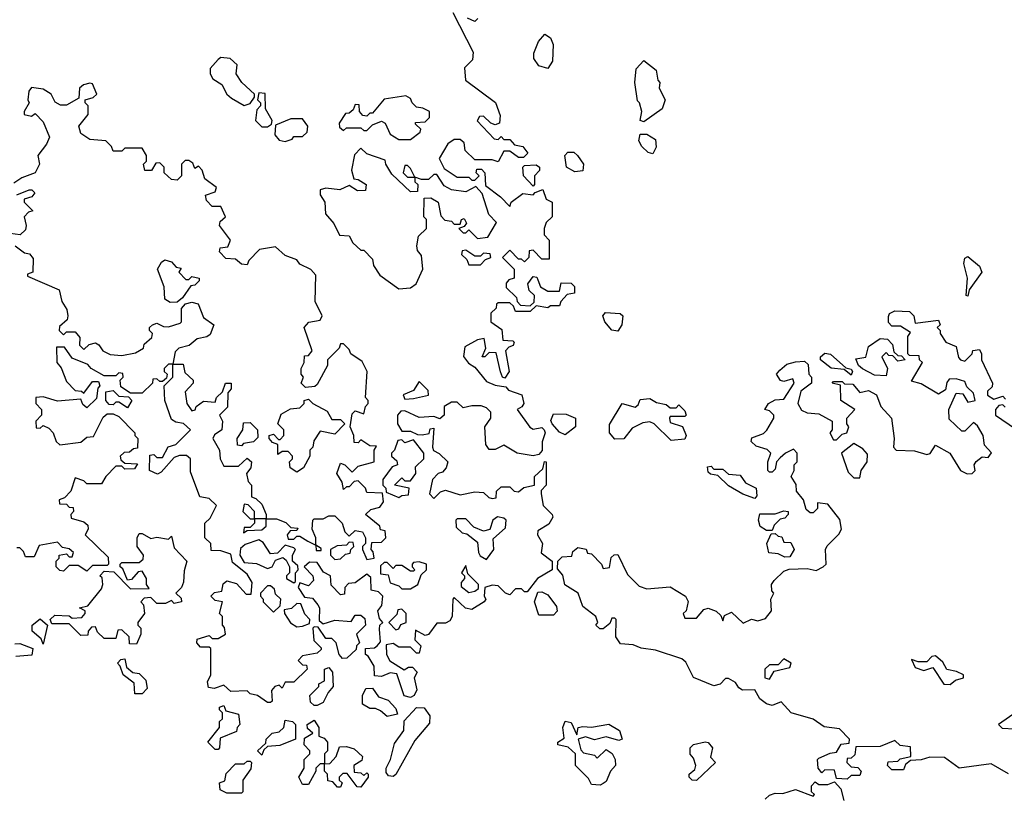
# Model space of a CAD drawing. Extents: x 2380107 to 2585170, y 384273 to 546161.
# Tile 204 of 256: x 2505745 to 2509120, y 450619 to 453280. Entities that reach past the tile are written whole.
import ezdxf

# ---------------------------------------------------------------- set-up
doc = ezdxf.new("R2010")
doc.units = 0

msp = doc.modelspace()

# ---------------------------------------------------------------- linework, layer by layer
at = {"layer": '0CON05XD'}
for points in [[(2507230, 453305), (2507299.3, 453169.3), (2507297, 453143), (2507270, 453115), (2507273, 453073), (2507376.4, 452996.4), (2507391.7, 452951.7), (2507390, 452925), (2507375, 452920), (2507360, 452925), (2507335, 452950), (2507321.7, 452948.3), (2507313, 452933), (2507371.7, 452871.7), (2507385, 452870), (2507395, 452880), (2507405, 452870), (2507425, 452870), (2507441.7, 452851.7), (2507470, 452845), (2507487, 452823), (2507471.7, 452808.3), (2507455, 452807.5), (2507425, 452830), (2507405, 452830), (2507385, 452792.5), (2507365, 452800), (2507305, 452800), (2507271.7, 452831.7), (2507268.3, 452858.3), (2507255, 452870), (2507235, 452870), (2507212.5, 452855), (2507182.5, 452805), (2507200.7, 452770.7), (2507245, 452740), (2507285, 452740), (2507295, 452730), (2507305, 452730), (2507320, 452745), (2507310, 452755), (2507311.7, 452768.3), (2507328.3, 452768.3), (2507340, 452755), (2507341.7, 452711.7), (2507393, 452673), (2507425, 452640), (2507430, 452655), (2507470, 452685), (2507505, 452680), (2507511.7, 452688.3), (2507538.3, 452698.3), (2507550, 452665), (2507570, 452655), (2507570, 452605), (2507550, 452585), (2507542.5, 452565), (2507543, 452543), (2507560, 452525), (2507560, 452460), (2507535, 452460), (2507505, 452490), (2507491.7, 452488.3), (2507490, 452465), (2507475, 452450), (2507465, 452460), (2507455, 452460), (2507425, 452490), (2507400, 452465), (2507440, 452425), (2507440, 452395), (2507421.7, 452388.3), (2507413, 452377), (2507413, 452363), (2507448.3, 452328.3), (2507450, 452315), (2507461.7, 452301.7), (2507495, 452300), (2507508.3, 452311.7), (2507510, 452335), (2507491.7, 452351.7), (2507487.5, 452375), (2507505, 452400), (2507518.3, 452398.3), (2507521.7, 452388.3), (2507530, 452365), (2507555, 452350), (2507595, 452350), (2507601.7, 452378.3), (2507635, 452377.5), (2507646.4, 452366.4), (2507647, 452343), (2507621.7, 452338.3), (2507600, 452315), (2507595, 452300), (2507565, 452300), (2507555, 452292.5), (2507515, 452300), (2507495, 452280), (2507445, 452280), (2507438.3, 452298.3), (2507425, 452310), (2507385, 452310), (2507380, 452305), (2507378.3, 452291.7), (2507360, 452275), (2507360, 452245), (2507398.3, 452218.3), (2507401.7, 452181.7), (2507435, 452180), (2507440, 452175), (2507436.4, 452163.6), (2507421.7, 452158.3), (2507410, 452145), (2507422.5, 452075), (2507408.3, 452051.7), (2507400, 452055), (2507393.3, 452073.3), (2507378.3, 452138.3), (2507355, 452140), (2507340, 452125), (2507330, 452125), (2507342.5, 452155), (2507337.5, 452187.5), (2507315, 452183.3), (2507271.2, 452158.8), (2507266.4, 452126.4), (2507283.6, 452103.6), (2507305, 452090), (2507345, 452040), (2507375, 452027.5), (2507411.7, 452021.7), (2507421.2, 452011.2), (2507466.7, 451995), (2507473.3, 451965), (2507466.4, 451953.6), (2507450, 451945), (2507493.6, 451883.6), (2507505, 451877.5), (2507535, 451882.5), (2507542.5, 451875), (2507546, 451865), (2507536.4, 451833.6), (2507535.9, 451804.1), (2507525, 451790), (2507505, 451786.2), (2507450, 451795), (2507405, 451822.5), (2507375, 451807.5), (2507355, 451807.5), (2507342.5, 451825), (2507340, 451885), (2507360, 451915), (2507360, 451935), (2507345, 451950), (2507327, 451957), (2507295, 451957.5), (2507265, 451950), (2507245, 451970), (2507225, 451970), (2507200, 451955), (2507200, 451925), (2507185, 451912.5), (2507165, 451920), (2507115, 451917.5), (2507065, 451940), (2507051.7, 451938.3), (2507040, 451925), (2507040, 451895), (2507055, 451870), (2507085, 451870), (2507108.3, 451858.3), (2507125, 451857.5), (2507148.3, 451861.7), (2507151.7, 451878.3), (2507165, 451880), (2507160, 451815), (2507163.6, 451803.6), (2507183.3, 451793.3), (2507212.5, 451765), (2507207.5, 451745), (2507195, 451730), (2507180, 451725), (2507160, 451705), (2507150, 451655), (2507165, 451640), (2507187.5, 451662.5), (2507205, 451667.5), (2507255, 451652.5), (2507305, 451662.5), (2507335, 451660), (2507353, 451643), (2507365, 451640), (2507378.3, 451641.7), (2507380, 451665), (2507395, 451680), (2507425, 451680), (2507440, 451665), (2507455, 451662.5), (2507473.3, 451676.7), (2507510, 451685), (2507510, 451715), (2507538.3, 451741.7), (2507543.6, 451766.4), (2507550, 451765), (2507550, 451685), (2507533, 451667), (2507532.5, 451655), (2507540, 451615), (2507570, 451585), (2507572.5, 451575), (2507558.8, 451551.2), (2507521.7, 451528.3), (2507520, 451515), (2507537.5, 451485), (2507533, 451453), (2507570, 451425), (2507570, 451395), (2507520, 451365), (2507485, 451320), (2507475, 451320), (2507465, 451330), (2507445, 451330), (2507425, 451310), (2507410, 451315), (2507385, 451340), (2507365, 451342.5), (2507340, 451335), (2507337.5, 451305), (2507342.5, 451295), (2507337.5, 451285), (2507295, 451258.8), (2507273.3, 451263.3), (2507235, 451300), (2507230, 451295), (2507227.5, 451235), (2507219.3, 451220.7), (2507205, 451212.5), (2507175, 451212.5), (2507147, 451173), (2507135, 451170), (2507101.7, 451188.3), (2507100, 451155), (2507120, 451135), (2507115, 451110), (2507105, 451110), (2507085, 451130), (2507045, 451130), (2507025, 451142.5), (2507001.7, 451138.3), (2507002.5, 451105), (2507013.6, 451083.6), (2507062.5, 451052.5), (2507078.3, 451061.7), (2507091.7, 451061.7), (2507107.5, 451045), (2507097.5, 451025), (2507106.4, 450983.6), (2507097.5, 450965), (2507085, 450957.5), (2507063.3, 450963.3), (2507038.3, 451038.3), (2507015, 451042.5), (2506985, 451030), (2506961.7, 451031.7), (2506960, 451065), (2506939.3, 451099.3), (2506930, 451105), (2506930, 451125), (2506961.7, 451128.3), (2506970, 451135)], [(2507316.1, 453283.9), (2507305, 453273.8), (2507280, 453285)], [(2507555, 453112.5), (2507525, 453122.5), (2507507, 453147), (2507507.5, 453165), (2507523.3, 453205), (2507545, 453230), (2507565, 453217.5), (2507573.3, 453195), (2507571.7, 453138.3), (2507555, 453112.5)], [(2506515, 452986), (2506535, 452992.5), (2506550, 453015), (2506550, 453025), (2506506, 453065), (2506487.5, 453095), (2506490, 453125), (2506467, 453147), (2506435, 453150), (2506425, 453143.8), (2506397.7, 453112.3), (2506397.5, 453095), (2506406.9, 453076.9), (2506438.5, 453058.5), (2506454.6, 453024.6), (2506471.2, 453011.2), (2506515, 452986)], [(2507885, 452930), (2507872.5, 452935), (2507877.5, 452965), (2507870, 452995), (2507862.5, 453002.5), (2507853.8, 453065), (2507858.3, 453111.7), (2507885, 453140), (2507927, 453107), (2507933, 453073), (2507940, 453065), (2507937.5, 453045), (2507957.5, 453005), (2507947.5, 452975), (2507885, 452930)], [(2506970, 451135), (2506981.7, 451148.3), (2506978.3, 451191.7), (2506980, 451205), (2506990, 451215), (2506978.3, 451228.3), (2506972.5, 451255), (2506987, 451273), (2506990, 451305), (2506975, 451320), (2506950, 451325), (2506948.3, 451368.3), (2506935, 451380), (2506895, 451350), (2506871.7, 451348.3), (2506860, 451335), (2506858.3, 451311.7), (2506845, 451310), (2506813, 451343), (2506810, 451375), (2506787, 451387), (2506765, 451420), (2506738.3, 451421.7), (2506720, 451405), (2506750, 451375), (2506751.7, 451358.3), (2506735, 451340), (2506705, 451350), (2506700, 451335), (2506721.7, 451301.7), (2506748.3, 451298.3), (2506767.5, 451275), (2506772.5, 451265), (2506771.7, 451221.7), (2506785, 451210), (2506825, 451222.5), (2506881.7, 451218.3), (2506895, 451240), (2506915, 451240), (2506928.3, 451228.3), (2506930, 451205), (2506900, 451175), (2506910, 451145), (2506900, 451135), (2506898.3, 451121.7), (2506867, 451093), (2506851.7, 451091.7), (2506840, 451105), (2506830, 451145), (2506815, 451160), (2506795, 451160), (2506768.3, 451198.3), (2506755, 451200), (2506750, 451195), (2506753, 451153), (2506778.3, 451128.3), (2506778.3, 451121.7), (2506765, 451110), (2506715, 451100), (2506700, 451085), (2506715, 451070), (2506728.3, 451068.3), (2506730, 451055), (2506685, 451010), (2506655, 451010), (2506645, 450990), (2506635, 451000), (2506620, 450995), (2506608.3, 450981.7), (2506610, 450945), (2506605, 450940), (2506595, 450940), (2506560, 450965), (2506535, 450970), (2506525, 450980), (2506468.3, 450978.3), (2506445, 451000), (2506411.7, 450988.3), (2506391.7, 450991.7), (2506388.3, 451011.7), (2506400, 451035), (2506400, 451125), (2506395, 451130), (2506365, 451130), (2506352.5, 451145), (2506353, 451157), (2506395, 451170), (2506405, 451160), (2506425, 451160), (2506450, 451175), (2506447, 451197), (2506440, 451205), (2506440, 451235), (2506430, 451245), (2506440, 451285), (2506415, 451290), (2506400, 451305), (2506413, 451317), (2506438.3, 451321.7), (2506443, 451347), (2506455, 451357.5), (2506488.3, 451348.3), (2506521.7, 451311.7), (2506538.3, 451311.7), (2506541.7, 451351.7), (2506525, 451380), (2506475, 451420), (2506468.3, 451448.3), (2506435, 451460), (2506401.7, 451461.7), (2506400, 451485), (2506380, 451505), (2506380, 451555), (2506398.3, 451571.7), (2506420, 451615), (2506395, 451640), (2506362.5, 451645), (2506330.7, 451730.7), (2506330, 451775), (2506317, 451787), (2506293, 451787), (2506275, 451780), (2506230, 451730), (2506217, 451723), (2506190, 451735), (2506191.7, 451788.3), (2506205, 451790), (2506215, 451780), (2506235, 451780), (2506253.6, 451816.4), (2506280, 451825), (2506330, 451875), (2506307, 451897), (2506280.7, 451900.7), (2506265, 451910), (2506242.5, 451975), (2506240, 452025), (2506270, 452055), (2506270, 452100), (2506305, 452100), (2506311.7, 452071.7), (2506340, 452045), (2506340, 452035), (2506312.5, 452005), (2506317.5, 451965), (2506335, 451940), (2506346.7, 451943.3), (2506350, 451955), (2506375, 451972.5), (2506415, 451970), (2506420, 451985), (2506440, 452005), (2506450, 452035), (2506470, 452035), (2506470, 452015), (2506458.3, 452001.7), (2506457, 451953), (2506430, 451925), (2506440, 451905), (2506437.5, 451875), (2506412.5, 451857.5), (2506407.5, 451845), (2506430, 451805), (2506432.5, 451775), (2506445, 451750), (2506495, 451750), (2506525, 451777.5), (2506540, 451765), (2506537.5, 451745), (2506522.5, 451725), (2506528.3, 451698.3), (2506540, 451685), (2506540, 451645), (2506555, 451640), (2506575, 451620), (2506590, 451585), (2506590, 451570), (2506550, 451570), (2506550, 451595), (2506528.3, 451618.3), (2506515, 451620), (2506510, 451595), (2506535, 451570), (2506550, 451570), (2506550, 451555), (2506535, 451540), (2506515, 451540), (2506511.7, 451521.7), (2506525, 451530), (2506575, 451532.5), (2506590, 451545), (2506590, 451570), (2506625, 451570), (2506657, 451557), (2506675, 451540), (2506698.3, 451538.3), (2506695, 451530), (2506671.7, 451528.3), (2506662.5, 451515), (2506665, 451500), (2506685, 451500), (2506695, 451510), (2506705, 451510), (2506733, 451493), (2506760, 451480), (2506761.7, 451461.7), (2506778.3, 451461.7), (2506778.3, 451468.3), (2506760, 451480), (2506760, 451505), (2506747.5, 451535), (2506750, 451565), (2506755, 451570), (2506785, 451570), (2506805, 451580), (2506825, 451580), (2506850, 451555), (2506860, 451525), (2506875, 451510), (2506895, 451530), (2506920, 451525), (2506930, 451505), (2506930, 451485), (2506920, 451475), (2506920, 451465), (2506935, 451430), (2506960, 451435), (2506957, 451457), (2506950, 451465), (2506951.7, 451488.3), (2506985, 451490), (2507000, 451505), (2506998.3, 451528.3), (2506981.7, 451531.7), (2506980, 451545), (2506930, 451585), (2506948.3, 451601.7), (2506980, 451610), (2506991.7, 451628.3), (2506988.3, 451658.3), (2506935, 451660), (2506930, 451675), (2506905, 451700), (2506891.7, 451698.3), (2506875, 451680), (2506865, 451680), (2506855, 451670), (2506850, 451695), (2506832.5, 451725), (2506845, 451760), (2506860, 451755), (2506885, 451730), (2506905, 451750), (2506960, 451765), (2506960, 451805), (2506968.3, 451818.3), (2506945, 451820), (2506915, 451840), (2506905, 451830), (2506891.7, 451831.7), (2506890, 451855), (2506877.5, 451885), (2506885, 451930), (2506895, 451940), (2506925, 451930), (2506930, 451955), (2506940, 451965), (2506940, 451975), (2506930, 451985), (2506936.7, 452075), (2506919.3, 452109.3), (2506880, 452135), (2506875, 452150), (2506855, 452170), (2506845, 452170), (2506840, 452155), (2506800, 452115), (2506800, 452095), (2506765, 452030), (2506757, 452023), (2506725, 452020), (2506710, 452035), (2506717.5, 452055), (2506710, 452065), (2506710, 452085), (2506720, 452105), (2506721.7, 452128.3), (2506735, 452130), (2506747.5, 452145), (2506720, 452225), (2506736.4, 452243.6), (2506775, 452250), (2506782.5, 452265), (2506757.5, 452315), (2506760, 452405), (2506743.6, 452423.6), (2506705, 452442.5), (2506695, 452457.5), (2506655, 452472.5), (2506621.7, 452501.7), (2506567.5, 452492.5), (2506530, 452455), (2506525, 452440), (2506505, 452442.5), (2506485, 452460), (2506451.7, 452461.7), (2506430, 452485), (2506431.7, 452498.3), (2506458.3, 452501.7), (2506467.5, 452525), (2506430, 452575), (2506431.7, 452588.3), (2506450, 452605), (2506435, 452640), (2506405, 452640), (2506385, 452660), (2506381.7, 452678.3), (2506415, 452690), (2506420, 452705), (2506380, 452735), (2506370, 452765), (2506358.3, 452778.3), (2506345, 452770), (2506338.3, 452788.3), (2506325, 452797.5), (2506312.5, 452797.5), (2506300, 452785), (2506300, 452745), (2506285, 452730), (2506265, 452732.5), (2506240, 452755), (2506240, 452775), (2506225, 452790), (2506211.7, 452788.3), (2506197, 452763), (2506173.6, 452763.6), (2506170, 452785), (2506180, 452795), (2506180, 452815), (2506165, 452840), (2506105, 452840), (2506095, 452830), (2506065, 452830), (2506060, 452845), (2506040, 452865), (2505985, 452870), (2505955, 452890), (2505947.5, 452915), (2505980, 452955), (2505980, 452985), (2505970, 452995), (2505970, 453005), (2505996.7, 453013.3), (2506010, 453025), (2505995, 453060), (2505985, 453062.5), (2505963.3, 453056.7), (2505950, 453045), (2505948.3, 453011.7), (2505905, 452987.5), (2505885, 452987.5), (2505867, 452997), (2505852.5, 453025), (2505825, 453042.5), (2505785, 453047.5), (2505776.7, 453035), (2505772.5, 453005), (2505777.5, 452995), (2505760, 452965), (2505760, 452955), (2505785, 452950), (2505798.3, 452958.3), (2505825, 452930), (2505847, 452877), (2505837, 452853), (2505807.5, 452815), (2505812.5, 452785), (2505797.5, 452755), (2505752, 452738), (2505725, 452720)], [(2506595, 452912.5), (2506608.3, 452921.7), (2506610, 452935), (2506587.5, 452975), (2506587, 453027), (2506565, 453030), (2506560, 453005), (2506570, 452995), (2506570, 452985), (2506558.3, 452971.7), (2506553.8, 452935), (2506575, 452913.3), (2506595, 452912.5)], [(2507085, 452870), (2507117.5, 452895), (2507120, 452905), (2507101.7, 452921.7), (2507101.7, 452928.3), (2507135, 452930), (2507150, 452945), (2507150, 452965), (2507127, 452977), (2507105, 452980), (2507090, 452995), (2507085, 453010), (2507069.3, 453019.3), (2506995, 453007.5), (2506955, 452960), (2506945, 452960), (2506935, 452950), (2506921.7, 452951.7), (2506910, 452965), (2506908.3, 452988.3), (2506895, 452990), (2506888.3, 452971.7), (2506875, 452960), (2506861.7, 452958.3), (2506840, 452925), (2506841.7, 452911.7), (2506855, 452900), (2506865, 452910), (2506915, 452910), (2506925, 452900), (2506935, 452900), (2506955, 452920), (2506985, 452932.5), (2506997.5, 452925), (2507015, 452887.5), (2507045, 452870), (2507085, 452870)], [(2506655, 452862.5), (2506678.8, 452871.2), (2506685, 452880), (2506715, 452880), (2506730, 452895), (2506732.5, 452915), (2506715, 452940), (2506675, 452940), (2506621.7, 452918.3), (2506620, 452885), (2506635, 452867.5), (2506655, 452862.5)], [(2507915, 452820), (2507900, 452825), (2507877.5, 452845), (2507867.5, 452865), (2507871.7, 452888.3), (2507895, 452887.5), (2507925, 452870), (2507926.4, 452843.6), (2507915, 452820)], [(2507045, 452357.5), (2507085, 452361.2), (2507103.8, 452375), (2507127.5, 452425), (2507122.5, 452472.5), (2507109.3, 452489.3), (2507106.7, 452505), (2507111.7, 452538.3), (2507140, 452565), (2507140, 452595), (2507130, 452605), (2507131.7, 452668.3), (2507155, 452670), (2507180, 452655), (2507188.3, 452608.3), (2507203, 452593), (2507225, 452590), (2507235, 452580), (2507255, 452580), (2507260, 452595), (2507268.3, 452598.3), (2507277, 452583), (2507268.3, 452571.7), (2507250, 452565), (2507265, 452550), (2507275, 452550), (2507285, 452560), (2507315, 452530), (2507350, 452535), (2507380, 452585), (2507353, 452613), (2507330, 452685), (2507308.3, 452708.3), (2507275, 452690), (2507225, 452697.5), (2507200.7, 452710.7), (2507175, 452750), (2507165, 452750), (2507147, 452733), (2507122.5, 452732.5), (2507100, 452740), (2507085, 452770), (2507075, 452780), (2507065, 452780), (2507060, 452755), (2507075, 452740), (2507100, 452740), (2507100, 452725), (2507110, 452715), (2507108.3, 452691.7), (2507085, 452690), (2507020.7, 452750.7), (2507000, 452785), (2506998.3, 452798.3), (2506935, 452820), (2506915, 452840), (2506892.5, 452817.5), (2506882.5, 452765), (2506890, 452735), (2506905, 452732.5), (2506932.5, 452715), (2506930, 452695), (2506903.6, 452693.6), (2506875, 452712.5), (2506843, 452697), (2506795, 452702.5), (2506775, 452697.5), (2506775, 452680), (2506791.2, 452655), (2506793.8, 452615), (2506822.3, 452582.3), (2506841.7, 452541.7), (2506875, 452540), (2506887.5, 452515), (2506915, 452490), (2506925, 452490), (2506955, 452460), (2506958.3, 452438.3), (2506980, 452405), (2507045, 452357.5)], [(2507648.3, 452758.3), (2507620, 452775), (2507613.3, 452815), (2507623.6, 452826.4), (2507645, 452826.7), (2507657.5, 452815), (2507677.5, 452785), (2507675, 452762.5), (2507648.3, 452758.3)], [(2507505, 452710), (2507472.5, 452745), (2507470, 452775), (2507475, 452780), (2507515, 452782.5), (2507527.5, 452775), (2507527, 452763), (2507510, 452745), (2507510, 452715), (2507505, 452710)], [(2505735, 452680), (2505777, 452697), (2505786.7, 452696.7), (2505797, 452687), (2505787, 452673), (2505760, 452665), (2505760, 452655), (2505790, 452625), (2505775, 452620), (2505760, 452605), (2505767.5, 452575), (2505765, 452560), (2505747, 452543), (2505695, 452550)], [(2505730, 452505), (2505761.7, 452481.7), (2505778.3, 452478.3), (2505791.7, 452461.7), (2505790, 452415), (2505771.7, 452408.3), (2505771.7, 452401.7), (2505880, 452355), (2505890, 452315), (2505907, 452287), (2505910, 452265), (2505908.3, 452251.7), (2505881.7, 452228.3), (2505880, 452215), (2505895, 452200), (2505905, 452210), (2505935, 452210), (2505951.7, 452191.7), (2505950, 452165), (2505965, 452150), (2505983, 452167), (2506005, 452172.5), (2506016.4, 452166.4), (2506030, 452145), (2506055, 452132.5), (2506095, 452130), (2506141.7, 452138.3), (2506170, 452155), (2506171.7, 452168.3), (2506198.3, 452191.7), (2506200, 452205), (2506190, 452215), (2506190, 452225), (2506200, 452235), (2506215, 452240), (2506238.3, 452228.3), (2506255, 452227.5), (2506295, 452240), (2506300, 452245), (2506299.3, 452290.7), (2506313, 452307), (2506335, 452312.5), (2506356.4, 452306.4), (2506375, 452260), (2506410, 452235), (2506398.3, 452201.7), (2506387, 452193), (2506353, 452187), (2506326.1, 452163.9), (2506290, 452155), (2506278.3, 452141.7), (2506270, 452100), (2506255, 452100), (2506240, 452085), (2506240, 452075), (2506250, 452065), (2506248.3, 452051.7), (2506235, 452040), (2506225, 452040), (2506215, 452050), (2506201.7, 452048.3), (2506200, 452035), (2506165, 452000), (2506125, 452000), (2506091.7, 452021.7), (2506090, 452045), (2506100, 452055), (2506098.3, 452068.3), (2506085, 452070), (2506075, 452060), (2506035, 452060), (2505990, 452085), (2505978.3, 452098.3), (2505925, 452120), (2505898.3, 452158.3), (2505871.7, 452158.3), (2505872.5, 452105), (2505887, 452087), (2505905, 452040), (2505935, 452010), (2505957, 452007), (2505965, 452000), (2505995, 452040), (2506015, 452040), (2506020, 452025), (2506013, 452017), (2506008.3, 451981.7), (2505975, 451950), (2505961.7, 451961.7), (2505955, 451980), (2505875, 451972.5), (2505825, 451987.5), (2505800, 451985), (2505800, 451965), (2505820, 451945), (2505820, 451925), (2505800, 451905), (2505801.7, 451881.7), (2505815, 451880), (2505825, 451890), (2505845, 451880), (2505860, 451865), (2505870, 451835), (2505883, 451823), (2505955, 451832.5), (2505975, 451850), (2505998.3, 451851.7), (2506031.7, 451918.3), (2506045, 451930), (2506065, 451930), (2506085, 451920), (2506140, 451865), (2506140, 451855), (2506150, 451845), (2506148.3, 451811.7), (2506135, 451810), (2506121.7, 451798.3), (2506103, 451797), (2506090, 451785), (2506091.7, 451771.7), (2506105, 451760), (2506148.3, 451758.3), (2506138.3, 451741.7), (2506105, 451740), (2506095, 451750), (2506075, 451750), (2506040, 451715), (2506025, 451690), (2505975, 451690), (2505965, 451700), (2505935, 451710), (2505920, 451665), (2505898.3, 451641.7), (2505880, 451635), (2505881.7, 451621.7), (2505905, 451620), (2505915, 451610), (2505928.3, 451608.3), (2505930, 451595), (2505920, 451585), (2505921.7, 451571.7), (2505965, 451560), (2505978.3, 451548.3), (2505980, 451535), (2505970, 451515), (2506048.3, 451438.3), (2506050, 451415), (2506045, 451410), (2505995, 451410), (2505975, 451390), (2505945, 451410), (2505915, 451410), (2505895, 451390), (2505883, 451393), (2505870, 451405), (2505870, 451425), (2505880, 451435), (2505880, 451445), (2505905, 451450), (2505915, 451440), (2505925, 451440), (2505930, 451455), (2505915, 451467.5), (2505891.7, 451471.7), (2505875, 451490), (2505811.7, 451478.3), (2505795, 451440), (2505765, 451440), (2505758.3, 451458.3), (2505745, 451470), (2505735, 451470)], [(2507325, 452440), (2507341.7, 452458.3), (2507360, 452465), (2507358.3, 452478.3), (2507335, 452480), (2507325, 452470), (2507305, 452470), (2507275, 452490), (2507261.7, 452488.3), (2507260, 452475), (2507278.3, 452458.3), (2507285, 452440), (2507325, 452440)], [(2506260.7, 452310.7), (2506243, 452323), (2506240, 452365), (2506217.5, 452425), (2506230.7, 452449.3), (2506243, 452457), (2506265, 452450), (2506281.7, 452431.7), (2506298.3, 452428.3), (2506290, 452415), (2506315, 452390), (2506325, 452390), (2506335, 452400), (2506360, 452395), (2506360, 452385), (2506345, 452370), (2506331.7, 452368.3), (2506303, 452327), (2506285, 452312.5), (2506260.7, 452310.7)], [(2508995, 452332.5), (2508990, 452335), (2508994.3, 452395), (2508981.9, 452445), (2508985, 452462.5), (2508995, 452468.8), (2509035.7, 452435.7), (2509043.8, 452415), (2509000, 452355), (2508995, 452332.5)], [(2507795, 452212.5), (2507775, 452216.7), (2507751.2, 452245), (2507744, 452265), (2507753.3, 452276.7), (2507803.3, 452273.3), (2507812.5, 452265), (2507808.8, 452235), (2507795, 452212.5)], [(2508037, 451287), (2508030, 451255), (2508020, 451245), (2508025, 451230), (2508065, 451230), (2508090.7, 451259.3), (2508105, 451263.3), (2508133, 451253), (2508148.3, 451238.3), (2508155, 451220), (2508161.7, 451238.3), (2508185, 451250), (2508225, 451212.5), (2508253.6, 451226.4), (2508275, 451220), (2508301.7, 451228.3), (2508322.5, 451255), (2508320, 451295), (2508330, 451315), (2508323.6, 451323.6), (2508322.5, 451345), (2508331.7, 451358.3), (2508365, 451390), (2508383, 451397), (2508445, 451400), (2508475, 451392.5), (2508500, 451405), (2508510, 451415), (2508507.5, 451465), (2508513, 451477), (2508553, 451517), (2508562.5, 451535), (2508557, 451567), (2508515, 451620), (2508480, 451625), (2508480, 451605), (2508465, 451590), (2508455, 451590), (2508441.7, 451601.7), (2508432.5, 451635), (2508407.5, 451665), (2508407, 451687), (2508390, 451715), (2508400, 451735), (2508400, 451755), (2508410, 451765), (2508410, 451795), (2508398.3, 451808.3), (2508370, 451795), (2508351.7, 451778.3), (2508340, 451765), (2508335, 451740), (2508325, 451730), (2508315, 451730), (2508310, 451735), (2508310, 451765), (2508320, 451795), (2508307, 451807), (2508269.3, 451819.3), (2508252.5, 451835), (2508255, 451847.5), (2508295, 451862.5), (2508306.4, 451873.6), (2508330, 451915), (2508330, 451925), (2508315, 451940), (2508300, 451945), (2508312.5, 451965), (2508335, 451977.5), (2508365, 451980), (2508400, 452035), (2508395, 452050), (2508365, 452040), (2508353.6, 452043.6), (2508340, 452065), (2508350.7, 452079.3), (2508375, 452100), (2508405, 452107.5), (2508435, 452110), (2508448.3, 452098.3), (2508450, 452065), (2508460, 452055), (2508460, 452035), (2508423.3, 452006.7), (2508412.5, 451965), (2508425, 451942.5), (2508445, 451932.5), (2508485, 451930), (2508530, 451905), (2508530, 451875), (2508522.5, 451865), (2508535, 451840), (2508545, 451840), (2508565, 451860), (2508580, 451865), (2508587.5, 451885), (2508580, 451895), (2508580, 451915), (2508607.5, 451945), (2508560, 451975), (2508558.3, 452028.3), (2508530, 452035), (2508535, 452040), (2508565, 452040), (2508572.5, 452032.5), (2508601.7, 452031.7), (2508625, 452002.5), (2508655, 452010), (2508682.5, 451995), (2508697.5, 451955), (2508733.3, 451915), (2508742.5, 451845), (2508740, 451815), (2508750, 451805), (2508813, 451803), (2508855, 451790), (2508866.4, 451793.6), (2508885, 451822.5), (2508933.3, 451795), (2508970, 451735), (2508993.6, 451723.6), (2509010, 451725), (2509020, 451735), (2509017.5, 451755), (2509023.6, 451766.4), (2509045, 451782.5), (2509065, 451780), (2509076.4, 451796.4), (2509052.5, 451822.5), (2509047.5, 451855), (2509028.3, 451888.3), (2509015, 451900), (2508985, 451870), (2508975, 451870), (2508931.7, 451911.7), (2508930, 451945), (2508955, 452000), (2508978.3, 451998.3), (2508995, 451970), (2509020, 451975), (2509015, 452000), (2508991.7, 452021.7), (2508985, 452040), (2508955, 452050), (2508931.7, 452048.3), (2508923, 452037), (2508918.3, 452011.7), (2508895, 451997.5), (2508835, 452032.5), (2508801.7, 452041.7), (2508840, 452105), (2508830, 452115), (2508828.3, 452128.3), (2508795, 452130), (2508790, 452135), (2508790, 452195), (2508798.3, 452208.3), (2508765, 452230), (2508735, 452230), (2508723, 452243), (2508723, 452263), (2508727, 452273), (2508745, 452282.5), (2508795, 452280), (2508810, 452265), (2508815, 452240), (2508895, 452250), (2508900, 452235), (2508890, 452225), (2508900, 452215), (2508900, 452205), (2508920, 452175), (2508955, 452160), (2508963, 452123), (2508970, 452115), (2508985, 452110), (2509010, 452135), (2509013, 452147), (2509035, 452150), (2509042.5, 452135), (2509042.5, 452115), (2509080, 452035), (2509078.3, 452021.7), (2509063, 452007), (2509063, 451993), (2509085, 451980), (2509115, 451990), (2509125, 451980)], [(2508715, 452060), (2508675, 452062.5), (2508633.9, 452083.9), (2508620, 452095), (2508611.7, 452118.3), (2508646.2, 452123.8), (2508655, 452160), (2508695, 452187.5), (2508720, 452185), (2508737, 452167), (2508741.7, 452141.7), (2508755, 452130), (2508768.3, 452128.3), (2508780, 452115), (2508755, 452110), (2508738.3, 452128.3), (2508725, 452130), (2508715, 452140), (2508700, 452125), (2508720, 452085), (2508715, 452060)], [(2508595, 452062.5), (2508571.7, 452081.7), (2508526.4, 452086.4), (2508490, 452115), (2508490, 452125), (2508505, 452138), (2508525, 452133.8), (2508577.5, 452087.5), (2508595, 452082.5), (2508600, 452075), (2508595, 452062.5)], [(2507065, 451980), (2507095, 451982.5), (2507147, 451993), (2507145, 452010), (2507115, 452040), (2507095, 452010), (2507060, 451995), (2507065, 451980)], [(2506115, 451950), (2506085, 451970), (2506075, 451970), (2506065, 451960), (2506051.7, 451961.7), (2506040, 451975), (2506040, 452005), (2506065, 452010), (2506085, 451990), (2506118.3, 451988.3), (2506130, 451975), (2506115, 451950)], [(2506695, 451730), (2506672.5, 451745), (2506670, 451765), (2506680, 451775), (2506680, 451785), (2506665, 451800), (2506645, 451800), (2506630, 451790), (2506630, 451825), (2506611.7, 451831.7), (2506600, 451845), (2506600, 451855), (2506615, 451860), (2506631.7, 451841.7), (2506638.3, 451841.7), (2506650, 451855), (2506650, 451875), (2506630, 451895), (2506641.7, 451928.3), (2506673, 451947), (2506705, 451950), (2506720, 451965), (2506720, 451975), (2506735, 451980), (2506750, 451965), (2506799.3, 451939.3), (2506815, 451910), (2506845, 451910), (2506860, 451895), (2506825, 451860), (2506775, 451870), (2506753, 451837), (2506750, 451815), (2506740, 451805), (2506740, 451785), (2506717.5, 451745), (2506695, 451730)], [(2507978.3, 451838.3), (2507920, 451895), (2507905, 451902.5), (2507881.2, 451898.8), (2507845, 451880), (2507816.1, 451843.9), (2507785, 451842.5), (2507767.5, 451865), (2507767, 451893), (2507810, 451965), (2507855, 451952.5), (2507865, 451960), (2507871.7, 451978.3), (2507905, 451982.5), (2507928.3, 451968.3), (2507961.7, 451961.7), (2507975, 451950), (2507995, 451950), (2508005, 451960), (2508025, 451940), (2508030, 451925), (2508025, 451920), (2507975, 451920), (2507972.5, 451915), (2507975, 451900), (2508016.7, 451886.7), (2508030, 451855), (2508025, 451842.5), (2507978.3, 451838.3)], [(2509123, 451953), (2509115, 451960), (2509101.7, 451958.3), (2509090, 451945), (2509090, 451925), (2509158.3, 451878.3)], [(2507615, 451857.5), (2507595, 451866.7), (2507570, 451895), (2507566.4, 451906.4), (2507575, 451930), (2507618.6, 451928.6), (2507650, 451915), (2507650, 451885), (2507615, 451857.5)], [(2506505, 451820), (2506491.7, 451821.7), (2506490, 451845), (2506510, 451875), (2506511.7, 451898.3), (2506535, 451900), (2506560, 451875), (2506561.7, 451848.3), (2506546.7, 451833.3), (2506512.5, 451827.5), (2506505, 451820)], [(2507045, 451642.5), (2507055, 451650), (2507078.3, 451651.7), (2507080, 451675), (2507030, 451685), (2507055, 451710), (2507065, 451700), (2507085, 451700), (2507102.5, 451725), (2507101.7, 451748.3), (2507130, 451775), (2507130, 451795), (2507095, 451840), (2507065, 451830), (2507055, 451840), (2507041.7, 451838.3), (2507030, 451805), (2507020, 451795), (2507020, 451785), (2507038.3, 451768.3), (2507040, 451755), (2507021.7, 451748.3), (2506990, 451705), (2506990, 451685), (2507000, 451675), (2507001.7, 451661.7), (2507045, 451642.5)], [(2508625, 451710), (2508630, 451735), (2508650, 451765), (2508651.7, 451791.7), (2508635, 451810), (2508605, 451827.5), (2508562.5, 451795), (2508585, 451730), (2508605, 451710), (2508625, 451710)], [(2508265, 451640), (2508224.1, 451654.1), (2508175, 451682.5), (2508138.3, 451718.3), (2508113, 451723), (2508105, 451730), (2508102.5, 451747.5), (2508115, 451750), (2508125, 451740), (2508155, 451740), (2508175, 451722.5), (2508215, 451720), (2508233.6, 451693.6), (2508270, 451675), (2508271.7, 451648.3), (2508265, 451640)], [(2508325, 451530), (2508305, 451530), (2508283.9, 451543.9), (2508277.5, 451565), (2508282.5, 451587.5), (2508335, 451587.5), (2508365, 451597.5), (2508380, 451595), (2508380, 451585), (2508368.3, 451571.7), (2508351.7, 451568.3), (2508331.7, 451548.3), (2508325, 451530)], [(2507345, 451430), (2507370, 451465), (2507368.3, 451501.7), (2507410.7, 451539.3), (2507412.5, 451565), (2507405, 451572.5), (2507383, 451577), (2507367.5, 451565), (2507356.7, 451533.3), (2507335, 451527.5), (2507301.7, 451541.7), (2507275, 451570), (2507245, 451570), (2507240, 451565), (2507241.7, 451541.7), (2507261.7, 451521.7), (2507278.3, 451518.3), (2507315, 451490), (2507317.5, 451455), (2507323.6, 451443.6), (2507345, 451430)], [(2506145, 451140), (2506121.7, 451141.7), (2506120, 451165), (2506095, 451190), (2506081.7, 451188.3), (2506075, 451160), (2506035, 451160), (2506011.7, 451181.7), (2506005, 451200), (2505991.7, 451198.3), (2505980, 451185), (2505978.3, 451171.7), (2505955, 451170), (2505915, 451210), (2505855, 451210), (2505850, 451225), (2505865, 451240), (2505915, 451237.5), (2505925, 451230), (2505958.3, 451231.7), (2505970, 451245), (2505970, 451255), (2505950, 451265), (2505978.3, 451271.7), (2506025, 451330), (2506030, 451345), (2506027.5, 451367.5), (2506020, 451375), (2506035, 451390), (2506068.3, 451388.3), (2506125, 451330), (2506188.3, 451331.7), (2506180, 451345), (2506180, 451365), (2506165, 451390), (2506151.7, 451388.3), (2506128.3, 451361.7), (2506115, 451360), (2506098.3, 451398.3), (2506090, 451405), (2506090, 451415), (2506095, 451420), (2506155, 451420), (2506168.3, 451431.7), (2506170, 451445), (2506147.5, 451475), (2506147.5, 451505), (2506155, 451520), (2506165, 451520), (2506195, 451502.5), (2506215, 451507.5), (2506255, 451500), (2506265, 451510), (2506275, 451470), (2506317.5, 451425), (2506308.3, 451391.7), (2506307, 451353), (2506300, 451335), (2506280, 451315), (2506298.3, 451298.3), (2506300, 451285), (2506275, 451280), (2506265, 451290), (2506245, 451280), (2506215, 451280), (2506195, 451300), (2506171.7, 451298.3), (2506160, 451285), (2506170, 451275), (2506172.5, 451245), (2506150, 451215), (2506150, 451205), (2506160, 451195), (2506160, 451175), (2506145, 451140)], [(2506685, 451350), (2506690, 451355), (2506690, 451385), (2506700, 451395), (2506698.3, 451408.3), (2506680, 451425), (2506680, 451445), (2506690, 451465), (2506685, 451470), (2506655, 451480), (2506628.3, 451451.7), (2506605, 451450), (2506579.3, 451489.3), (2506565, 451497.5), (2506518.3, 451481.7), (2506501.7, 451468.3), (2506500, 451445), (2506515, 451420), (2506556.4, 451416.4), (2506595, 451400), (2506610, 451405), (2506621.7, 451428.3), (2506647, 451437), (2506658.3, 451428.3), (2506670, 451405), (2506670, 451385), (2506660, 451375), (2506660, 451365), (2506685, 451350)], [(2508368.3, 451438.3), (2508345, 451450), (2508313.6, 451453.6), (2508306.7, 451485), (2508321.7, 451518.3), (2508335, 451520), (2508345, 451510), (2508358.3, 451508.3), (2508365, 451490), (2508388.3, 451488.3), (2508400, 451465), (2508385, 451440), (2508368.3, 451438.3)], [(2506825, 451430), (2506845, 451432.5), (2506861.7, 451448.3), (2506878.3, 451451.7), (2506880, 451465), (2506890, 451475), (2506888.3, 451488.3), (2506875, 451490), (2506865, 451480), (2506833, 451477), (2506810, 451465), (2506810, 451445), (2506825, 451430)], [(2509135, 450696.2), (2509075, 450730), (2508966.1, 450716.1), (2508915, 450752.5), (2508865, 450753.3), (2508835, 450743.8), (2508798.3, 450741.7), (2508781.7, 450728.3), (2508775, 450710), (2508735, 450710), (2508720, 450725), (2508722.5, 450737.5), (2508755, 450740), (2508763, 450747), (2508800, 450755), (2508798.3, 450788.3), (2508763, 450793), (2508745, 450810), (2508695, 450790), (2508611.7, 450788.3), (2508608.3, 450761.7), (2508595, 450750), (2508581.7, 450748.3), (2508580, 450735), (2508595, 450720), (2508618.3, 450718.3), (2508630, 450705), (2508625, 450690), (2508595, 450690), (2508581.7, 450678.3), (2508545, 450680), (2508538.3, 450708.3), (2508505, 450710), (2508495, 450700), (2508482.5, 450715), (2508480, 450745), (2508485, 450750), (2508523, 450767), (2508545, 450770), (2508561.7, 450798.3), (2508588.3, 450801.7), (2508590, 450815), (2508555, 450850), (2508502.5, 450857.5), (2508465, 450883.3), (2508390, 450905), (2508355, 450942.5), (2508325, 450930.8), (2508305, 450935.6), (2508282.7, 450952.7), (2508265, 450983.8), (2508223.3, 450983.3), (2508210.7, 450990.7), (2508199.3, 451009.3), (2508175, 451022.5), (2508165, 451022.5), (2508146.9, 451003.1), (2508125, 450998.1), (2508055, 451026.7), (2508028.3, 451078.3), (2508015, 451090), (2507925, 451120), (2507875, 451126.7), (2507848.3, 451138.3), (2507805, 451141.2), (2507788.8, 451165), (2507790, 451225), (2507785, 451230), (2507775, 451230), (2507768.3, 451211.7), (2507745, 451192.5), (2507733.3, 451193.3), (2507720, 451205), (2507727.5, 451215), (2507720, 451235), (2507675, 451270), (2507660, 451315), (2507613.6, 451343.6), (2507607, 451377), (2507588.3, 451398.3), (2507590, 451425), (2507605, 451440), (2507638.3, 451441.7), (2507641.7, 451458.3), (2507658.3, 451471.7), (2507686.4, 451466.4), (2507691.7, 451451.7), (2507705, 451450), (2507740, 451415), (2507745, 451400), (2507766.4, 451403.6), (2507773, 451437), (2507783, 451447), (2507795, 451447.5), (2507828.8, 451378.8), (2507868.8, 451338.8), (2507895, 451330), (2507975, 451336.7), (2508027.5, 451305), (2508037, 451287)], [(2507085, 451330), (2507110, 451345), (2507121.7, 451378.3), (2507140, 451395), (2507140, 451415), (2507115, 451422.5), (2507095, 451420), (2507090, 451415), (2507090, 451405), (2507100, 451395), (2507095, 451390), (2507085, 451390), (2507055, 451410), (2507035, 451410), (2507025, 451400), (2507005, 451420), (2506995, 451420), (2506981.7, 451408.3), (2506981.7, 451381.7), (2507008.3, 451378.3), (2507015, 451350), (2507045, 451340), (2507055, 451330), (2507085, 451330)], [(2507285, 451317.5), (2507305, 451322.5), (2507318.3, 451331.7), (2507317.5, 451345), (2507281.7, 451381.7), (2507275, 451410), (2507260, 451385), (2507270, 451375), (2507270, 451365), (2507258.3, 451351.7), (2507258.3, 451338.3), (2507285, 451317.5)], [(2506615, 451250), (2506638.3, 451271.7), (2506640, 451295), (2506621.7, 451311.7), (2506618.3, 451328.3), (2506605, 451340), (2506595, 451340), (2506570, 451315), (2506570, 451305), (2506580, 451295), (2506580, 451285), (2506615, 451250)], [(2507575, 451240), (2507525, 451240), (2507510, 451285), (2507521.7, 451318.3), (2507535, 451320), (2507555, 451310), (2507585, 451270), (2507587, 451253), (2507575, 451240)], [(2506695, 451200), (2506715, 451202.5), (2506738.3, 451211.7), (2506740, 451225), (2506723, 451243), (2506708.3, 451278.3), (2506695, 451280), (2506677, 451263), (2506651.7, 451258.3), (2506652.5, 451245), (2506673.6, 451213.6), (2506695, 451200)], [(2507035, 451190), (2507045, 451192.5), (2507051.7, 451208.3), (2507070, 451215), (2507070, 451245), (2507055, 451260), (2507041.7, 451258.3), (2507038.3, 451241.7), (2507010, 451215), (2507035, 451190)], [(2505825, 451140), (2505818.3, 451158.3), (2505787.5, 451185), (2505787.5, 451205), (2505815, 451227.5), (2505840, 451205), (2505825, 451140)], [(2505728.3, 451141.7), (2505745, 451142.5), (2505790, 451125), (2505787, 451103), (2505731.7, 451098.3)], [(2508935, 451002.5), (2508953.3, 451016.7), (2508980, 451025), (2508980, 451035), (2508957, 451047), (2508923.3, 451053.3), (2508909.3, 451079.3), (2508885, 451100), (2508871.7, 451098.3), (2508855, 451080), (2508825, 451080), (2508801.7, 451088.3), (2508815, 451060), (2508845, 451050), (2508875, 451060), (2508913.6, 451003.6), (2508935, 451002.5)], [(2506165, 450970), (2506140, 450970), (2506137, 451007), (2506100, 451035), (2506090, 451065), (2506080, 451075), (2506091.7, 451088.3), (2506105, 451090), (2506111.7, 451061.7), (2506133, 451043), (2506155, 451040), (2506177, 451017), (2506181.7, 450988.3), (2506165, 450970)], [(2506765, 450930), (2506755, 450930), (2506741.7, 450941.7), (2506740, 450965), (2506770, 450995), (2506770, 451005), (2506790, 451015), (2506790, 451055), (2506805, 451060), (2506817.5, 451045), (2506820, 450995), (2506802.5, 450975), (2506785, 450940), (2506765, 450930)], [(2508315, 451020), (2508331.7, 451048.3), (2508385, 451060), (2508390, 451075), (2508365, 451090), (2508345, 451070), (2508315, 451070), (2508300, 451055), (2508300, 451025), (2508315, 451020)], [(2507005, 450892.5), (2506981.7, 450911.7), (2506965, 450920), (2506945, 450920), (2506920, 450935), (2506920, 450965), (2506931.7, 450988.3), (2506955, 450990), (2506975, 450960), (2507008.3, 450948.3), (2507035, 450920), (2507040, 450900), (2507005, 450892.5)], [(2506425, 450780), (2506415, 450780), (2506390, 450805), (2506430, 450855), (2506430, 450875), (2506440, 450885), (2506440, 450905), (2506430, 450915), (2506430, 450925), (2506445, 450930), (2506451.7, 450911.7), (2506495, 450900), (2506500, 450865), (2506490, 450855), (2506488.3, 450841.7), (2506431.7, 450818.3), (2506430, 450785), (2506425, 450780)], [(2507025, 450686.7), (2507008.8, 450688.8), (2507000.8, 450700.8), (2507001.2, 450715), (2507016.2, 450745), (2507030, 450800), (2507062, 450845), (2507062.5, 450877.5), (2507105, 450923.8), (2507131.7, 450921.7), (2507151.2, 450895), (2507150, 450870), (2507099.3, 450810.7), (2507035, 450693.3), (2507025, 450686.7)], [(2509175, 450810), (2509191.7, 450848.3), (2509192.5, 450875), (2509185, 450900), (2509175, 450910), (2509165, 450910), (2509100, 450865), (2509113, 450853), (2509155, 450850), (2509170, 450835), (2509175, 450810)], [(2506575, 450760), (2506560, 450775), (2506588.3, 450801.7), (2506590, 450815), (2506610, 450835), (2506635, 450840), (2506650, 450855), (2506655, 450880), (2506680, 450875), (2506690, 450865), (2506690, 450815), (2506637, 450793), (2506595, 450790), (2506581.7, 450778.3), (2506575, 450760)], [(2506735, 450660), (2506715, 450660), (2506702.5, 450685), (2506720, 450715), (2506720, 450745), (2506740, 450765), (2506740, 450775), (2506720, 450795), (2506721.7, 450818.3), (2506750, 450835), (2506731.7, 450851.7), (2506730, 450865), (2506755, 450880), (2506770, 450855), (2506770, 450825), (2506788.3, 450818.3), (2506800, 450805), (2506800, 450775), (2506790, 450765), (2506790, 450730), (2506775, 450730), (2506760, 450715), (2506760, 450705), (2506735, 450660)], [(2507735, 450657.5), (2507705, 450660), (2507695, 450680), (2507650, 450725), (2507650, 450765), (2507625, 450787.5), (2507590, 450795), (2507590, 450805), (2507611.7, 450818.3), (2507606.7, 450855), (2507615, 450876.2), (2507635, 450872.5), (2507655, 450830), (2507660, 450855), (2507675, 450858.8), (2507705, 450856.2), (2507765, 450865.8), (2507801.2, 450845), (2507810, 450815), (2507799.3, 450810.7), (2507755, 450823.3), (2507715, 450812.5), (2507685, 450822.5), (2507660, 450815), (2507668.3, 450778.3), (2507678.3, 450768.3), (2507715, 450760), (2507725, 450750), (2507755, 450780), (2507776.2, 450766.2), (2507786.7, 450745), (2507787.5, 450725), (2507770, 450705), (2507755, 450670), (2507745, 450662.5), (2507735, 450657.5)], [(2506915, 450650), (2506901.7, 450651.7), (2506867.5, 450697.5), (2506853, 450697), (2506840, 450685), (2506840, 450675), (2506850, 450665), (2506845, 450650), (2506835, 450650), (2506818.3, 450668.3), (2506801.7, 450671.7), (2506800, 450695), (2506790, 450705), (2506790, 450730), (2506808.3, 450731.7), (2506830, 450755), (2506841.7, 450788.3), (2506865, 450790), (2506891.7, 450781.7), (2506920, 450755), (2506918.3, 450741.7), (2506890, 450725), (2506891.7, 450701.7), (2506915, 450700), (2506925, 450690), (2506935, 450700), (2506940, 450695), (2506940, 450685), (2506915, 450650)], [(2508065, 450673.3), (2508050, 450675), (2508040, 450685), (2508040, 450695), (2508059.3, 450710.7), (2508063.3, 450725), (2508055, 450750), (2508043, 450763), (2508043.3, 450785), (2508055, 450796.7), (2508095, 450806.2), (2508105, 450803.3), (2508120, 450785), (2508113.3, 450753.3), (2508130, 450735), (2508065, 450673.3)], [(2506505, 450630), (2506455, 450630), (2506431.7, 450641.7), (2506430, 450665), (2506448.3, 450671.7), (2506453, 450697), (2506485, 450730), (2506515, 450730), (2506525, 450740), (2506535, 450740), (2506540, 450735), (2506537, 450713), (2506510, 450675), (2506510, 450635), (2506505, 450630)], [(2508300.7, 450609.3), (2508315, 450623.3), (2508335, 450630), (2508361.7, 450628.3), (2508405, 450642.5), (2508465, 450620), (2508470, 450625), (2508460, 450635), (2508460, 450655), (2508471.7, 450668.3), (2508485, 450660), (2508515, 450660), (2508538.3, 450668.3), (2508560, 450645), (2508570, 450605)]]:
    msp.add_lwpolyline(points, dxfattribs=at)

doc.saveas('drawing.dxf')
